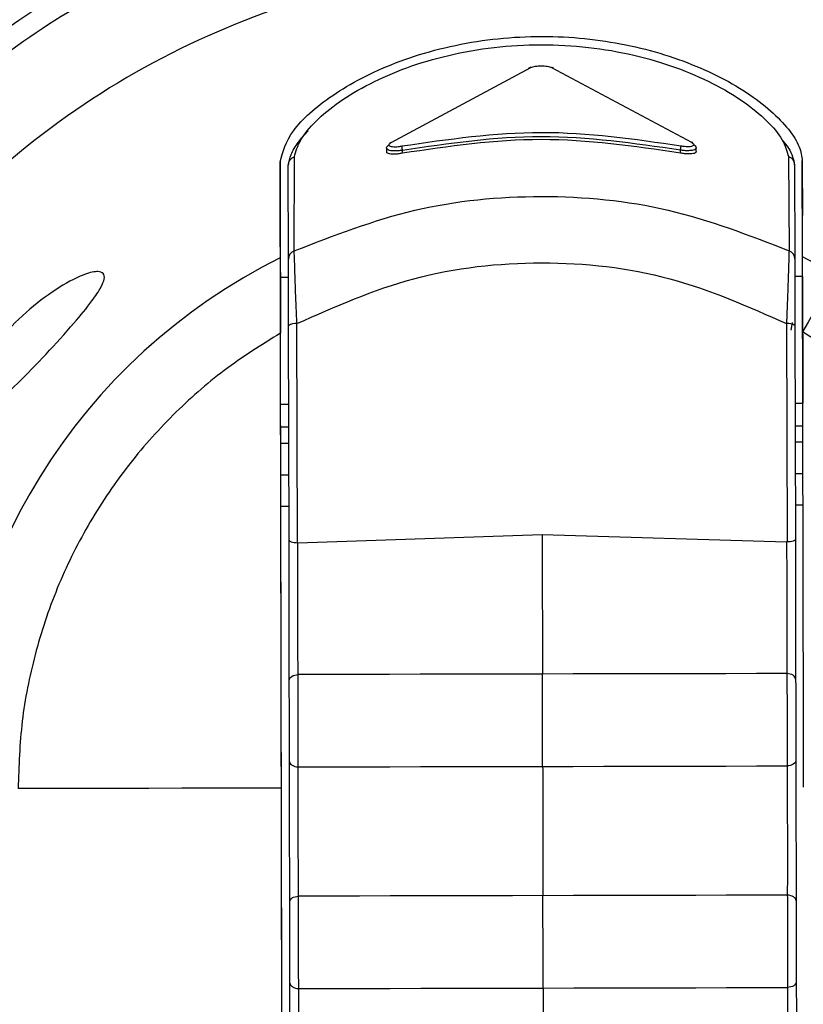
# Model space of a CAD drawing. Header units: inches. Extents: x 170 to 312, y 215 to 248.
# Tile 132 of 256: x 206.7657 to 206.8181, y 222.5271 to 222.5929. Entities that reach past the tile are written whole.
import ezdxf

# ---------------------------------------------------------------- set-up
doc = ezdxf.new("R2010")
doc.units = ezdxf.units.IN
doc.header["$LTSCALE"] = 0.25
doc.header["$MEASUREMENT"] = 0
doc.layers.add('STANDARD MOTOR LH', color=7, linetype='Continuous')

msp = doc.modelspace()

# ---------------------------------------------------------------- linework, layer by layer
at = {"layer": 'STANDARD MOTOR LH'}
for p, q in [((206.7905738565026, 222.5847038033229), (206.799892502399, 222.58970188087)), ((206.8012838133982, 222.5897032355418), (206.8106231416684, 222.5847209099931)), ((206.7840815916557, 222.5774529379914), (206.7841010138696, 222.5837340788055)), ((206.7902557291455, 222.5843282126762), (206.7902562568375, 222.5840784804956)), ((206.7913136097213, 222.5839737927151), (206.7913132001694, 222.5841689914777)), ((206.8098859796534, 222.5839893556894), (206.8098855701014, 222.584184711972)), ((206.8109428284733, 222.5840959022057), (206.8109422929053, 222.5843461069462)), ((206.8171011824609, 222.5837607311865), (206.8171473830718, 222.577465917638)), ((206.7831462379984, 222.5833950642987), (206.7831597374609, 222.5769891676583)), ((206.7831539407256, 222.5797405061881), (206.7831462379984, 222.5833950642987)), ((206.7837011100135, 222.5769019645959), (206.7836878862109, 222.583173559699)), ((206.8175150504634, 222.5832026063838), (206.8175282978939, 222.5769174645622)), ((206.8180439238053, 222.5770626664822), (206.8180304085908, 222.5834685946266)), ((206.8180304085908, 222.5834685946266), (206.8180381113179, 222.5798140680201)), ((206.7831625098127, 222.5756736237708), (206.7831539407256, 222.5797405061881)), ((206.7841197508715, 222.5763902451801), (206.7840815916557, 222.5774529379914)), ((206.8202551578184, 222.5758909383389), (206.8180439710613, 222.5770626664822)), ((206.7837036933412, 222.5756747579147), (206.7831625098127, 222.5756736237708)), ((206.818046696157, 222.5757471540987), (206.8175307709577, 222.5757460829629)), ((206.7843000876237, 222.5579629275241), (206.7842692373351, 222.5725981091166)), ((206.8169788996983, 222.5726028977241), (206.8170096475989, 222.5580153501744)), ((206.8173612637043, 222.5726724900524), (206.8172682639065, 222.5721533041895)), ((206.7837406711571, 222.5581344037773), (206.7837104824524, 222.5724537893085)), ((206.8175377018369, 222.5724611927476), (206.8175677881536, 222.5581882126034)), ((206.8175486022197, 222.5672893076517), (206.818064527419, 222.5672904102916)), ((206.818064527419, 222.5672904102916), (206.818064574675, 222.5672904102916)), ((206.7831803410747, 222.5672168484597), (206.7837215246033, 222.5672179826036)), ((206.7837247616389, 222.5656806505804), (206.7831835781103, 222.5656795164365)), ((206.7831858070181, 222.5646224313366), (206.7831835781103, 222.5656795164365)), ((206.8180677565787, 222.5657530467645), (206.8175518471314, 222.5657519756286)), ((206.8175540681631, 222.5646948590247), (206.8180699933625, 222.5646959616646)), ((206.7831858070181, 222.5646224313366), (206.7837269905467, 222.5646235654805)), ((206.7831902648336, 222.5625082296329), (206.7837314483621, 222.5625093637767)), ((206.8175585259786, 222.5625806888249), (206.8180744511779, 222.5625817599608)), ((206.7837359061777, 222.560395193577), (206.7831947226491, 222.5603940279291)), ((206.7833895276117, 222.467986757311), (206.7831947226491, 222.5603940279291)), ((206.8180789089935, 222.560467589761), (206.8175629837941, 222.5604664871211)), ((206.7843302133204, 222.5579629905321), (206.8006534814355, 222.5585117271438)), ((206.8006534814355, 222.5585117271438), (206.8169790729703, 222.5580153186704)), ((206.7843302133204, 222.5579629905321), (206.7843000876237, 222.5579629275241)), ((206.8170096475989, 222.5580153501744), (206.8169790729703, 222.5580153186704)), ((206.7833431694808, 222.4899762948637), (206.7832343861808, 222.5415793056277))]:
    msp.add_line(p, q, dxfattribs=at)
at = {"layer": 'STANDARD MOTOR LH', "flags": 128}
for points in [[(206.8202551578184, 222.5758909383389), (206.820113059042, 222.5756421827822), (206.8199254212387, 222.5753137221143), (206.8196952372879, 222.5749107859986), (206.8194261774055, 222.5744398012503), (206.8191225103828, 222.5739082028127), (206.8187890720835, 222.5733245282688), (206.8184311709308, 222.5726980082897), (206.8180545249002, 222.5720386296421)], [(206.7831803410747, 222.5672168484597), (206.7831801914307, 222.5672888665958), (206.7831790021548, 222.5678502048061), (206.7831767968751, 222.5688970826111), (206.7831738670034, 222.5702880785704), (206.7831706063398, 222.5718353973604), (206.7831674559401, 222.5733300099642), (206.7831648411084, 222.574570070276), (206.7831631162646, 222.5753881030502), (206.7831625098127, 222.5756736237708)], [(206.818046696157, 222.5757471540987), (206.818046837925, 222.5756751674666), (206.8180480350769, 222.5751138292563), (206.8180502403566, 222.5740669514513), (206.8180531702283, 222.5726759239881), (206.8180564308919, 222.571128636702), (206.8180595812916, 222.5696340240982), (206.8180621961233, 222.5683939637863), (206.8180639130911, 222.5675759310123), (206.818064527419, 222.5672904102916)], [(206.7831835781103, 222.5656795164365), (206.7831827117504, 222.5660919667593), (206.7831818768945, 222.5664885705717), (206.7831811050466, 222.5668541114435), (206.7831804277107, 222.5671744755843), (206.7831803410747, 222.5672168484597)], [(206.7831901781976, 222.5625488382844), (206.7831899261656, 222.5626691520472), (206.7831895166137, 222.5628645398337), (206.7831889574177, 222.5631274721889), (206.7831882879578, 222.5634478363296), (206.7831875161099, 222.5638133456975), (206.783186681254, 222.5642099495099), (206.7831858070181, 222.5646224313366)], [(206.7831947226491, 222.5603940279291), (206.7831938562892, 222.5608065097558), (206.7831930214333, 222.5612031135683), (206.7831922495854, 222.5615686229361), (206.7831915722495, 222.5618889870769), (206.7831910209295, 222.562151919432), (206.7831906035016, 222.5623473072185), (206.7831903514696, 222.5624676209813), (206.7831901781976, 222.5625488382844)], [(206.783760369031, 222.5487892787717), (206.7837713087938, 222.5488583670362), (206.7838040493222, 222.5489250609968), (206.7838574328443, 222.548987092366), (206.7839296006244, 222.54904222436), (206.7840180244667, 222.5490885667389), (206.7841196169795, 222.549124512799), (206.7842308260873, 222.5491487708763), (206.7843477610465, 222.549160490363)], [(206.8006731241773, 222.5491948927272), (206.7986309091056, 222.5491906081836), (206.796588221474, 222.5491862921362), (206.7945454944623, 222.5491819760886), (206.7925032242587, 222.5491776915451), (206.7904618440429, 222.5491733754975), (206.788421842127, 222.5491690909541), (206.7863836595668, 222.5491647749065), (206.7843477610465, 222.549160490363)], [(206.8169984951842, 222.5492293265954), (206.8149625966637, 222.5492250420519), (206.8129244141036, 222.5492207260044), (206.8108844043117, 222.5492164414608), (206.8088430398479, 222.5492121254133), (206.8068007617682, 222.5492078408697), (206.8047580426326, 222.5492035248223), (206.802715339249, 222.5491992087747), (206.8006731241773, 222.5491948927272)], [(206.8175874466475, 222.5488605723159), (206.8175762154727, 222.5489296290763), (206.8175431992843, 222.548996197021), (206.8174895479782, 222.5490579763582), (206.8174171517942, 222.5491128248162), (206.8173285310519, 222.5491587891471), (206.8172267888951, 222.5491942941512), (206.8171154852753, 222.5492180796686), (206.8169984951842, 222.5492293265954)], [(206.7837718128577, 222.5433628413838), (206.7837830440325, 222.5432938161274), (206.7838160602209, 222.5432272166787), (206.783869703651, 222.5431654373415), (206.783942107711, 222.5431105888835), (206.7840307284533, 222.5430646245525), (206.7841324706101, 222.5430291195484), (206.7842437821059, 222.5430053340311), (206.784360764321, 222.5429940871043)], [(206.784360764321, 222.5429940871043), (206.7863966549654, 222.5429984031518), (206.7884348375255, 222.5430026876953), (206.7904748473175, 222.5430069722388), (206.7925162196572, 222.5430112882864), (206.7945584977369, 222.5430156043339), (206.7966012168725, 222.5430198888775), (206.7986439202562, 222.543024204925), (206.8006861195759, 222.5430285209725)], [(206.8006861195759, 222.5430285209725), (206.8027283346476, 222.543032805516), (206.8047710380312, 222.5430371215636), (206.8068137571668, 222.5430414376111), (206.8088560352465, 222.5430457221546), (206.8108974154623, 222.5430500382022), (206.8129374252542, 222.5430543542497), (206.8149756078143, 222.5430586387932), (206.8170114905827, 222.5430629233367)], [(206.8175988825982, 222.5434341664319), (206.8175879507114, 222.5433650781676), (206.817555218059, 222.5432983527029), (206.8175018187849, 222.5432363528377), (206.8174296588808, 222.5431811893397), (206.8173412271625, 222.5431348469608), (206.8172396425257, 222.5430989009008), (206.8171284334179, 222.5430746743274), (206.8170114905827, 222.5430629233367)], [(206.7832343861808, 222.5415793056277), (206.7810127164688, 222.5415746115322), (206.7787962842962, 222.5415699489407), (206.776585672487, 222.5415652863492), (206.7743814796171, 222.5415606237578), (206.7721842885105, 222.5415559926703), (206.769994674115, 222.5415513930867), (206.7678132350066, 222.5415467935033), (206.7656405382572, 222.5415421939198)], [(206.8027465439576, 222.5343998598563), (206.7986621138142, 222.5343912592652), (206.7966194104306, 222.5343869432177), (206.7945766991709, 222.5343826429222), (206.7925344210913, 222.5343783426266), (206.7904930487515, 222.5343740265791), (206.7884530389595, 222.5343697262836), (206.7864148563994, 222.5343654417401), (206.784378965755, 222.5343611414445)], [(206.8170296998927, 222.534429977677), (206.8149938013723, 222.5344256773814), (206.8129556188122, 222.5344213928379), (206.8109156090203, 222.5344170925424), (206.8088742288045, 222.5344127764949), (206.8068319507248, 222.5344084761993), (206.8047892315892, 222.5344041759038), (206.8027465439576, 222.5343998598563)], [(206.817618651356, 222.5340612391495), (206.8176074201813, 222.5341302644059), (206.8175744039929, 222.5341968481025), (206.8175207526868, 222.5342586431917), (206.8174483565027, 222.5343134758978), (206.8173597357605, 222.5343594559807), (206.8172579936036, 222.5343949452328), (206.8171466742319, 222.5344187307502), (206.8170296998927, 222.534429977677)], [(206.7837915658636, 222.5339899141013), (206.7838025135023, 222.5340590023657), (206.7838352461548, 222.5341257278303), (206.7838886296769, 222.5341877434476), (206.783960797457, 222.5342428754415), (206.7840492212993, 222.5342892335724), (206.7841508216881, 222.5343251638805), (206.7842620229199, 222.5343494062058), (206.784378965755, 222.5343611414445)], [(206.7838030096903, 222.5285634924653), (206.7838142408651, 222.5284944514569), (206.7838472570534, 222.5284278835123), (206.7839009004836, 222.528366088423), (206.7839733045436, 222.528311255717), (206.7840619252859, 222.5282652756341), (206.7841636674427, 222.52822977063), (206.7842749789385, 222.5282059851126), (206.7843919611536, 222.5281947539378)], [(206.8176300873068, 222.5286348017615), (206.817619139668, 222.5285657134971), (206.8175864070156, 222.5284990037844), (206.8175330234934, 222.5284369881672), (206.8174608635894, 222.5283818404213), (206.8173724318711, 222.5283354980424), (206.8172708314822, 222.5282995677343), (206.8171596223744, 222.5282753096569), (206.8170426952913, 222.5282635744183)], [(206.7843919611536, 222.5281947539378), (206.786427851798, 222.5281990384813), (206.7884660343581, 222.5282033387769), (206.79050604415, 222.5282076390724), (206.7925474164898, 222.5282119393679), (206.7945896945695, 222.5282162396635), (206.7966324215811, 222.528220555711), (206.7986751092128, 222.5282248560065), (206.8007173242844, 222.528229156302)], [(206.8007173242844, 222.528229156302), (206.8027595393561, 222.5282334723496), (206.8048022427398, 222.5282377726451), (206.8068449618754, 222.5282420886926), (206.8088872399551, 222.5282463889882), (206.8109286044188, 222.5282506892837), (206.8129686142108, 222.5282549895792), (206.8150067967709, 222.5282592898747), (206.8170426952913, 222.5282635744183)]]:
    msp.add_lwpolyline(points, dxfattribs=at)
at = {"layer": 'STANDARD MOTOR LH'}
for centre, radius, start, end in [((206.8006891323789, 222.5416162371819), 0.07336265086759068, 304.5814029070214, 235.6238336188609), ((206.8006764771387, 222.5416160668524), 0.06647414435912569, 309.7737854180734, 230.6860251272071), ((206.8006764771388, 222.5416160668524), 0.06644525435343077, 309.7944362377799, 230.6467784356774), ((206.8006764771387, 222.5416160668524), 0.0652415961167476, 310.6768779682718, 229.5646903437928), ((206.8006764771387, 222.5416160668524), 0.06392017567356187, 311.698368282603, 228.5431638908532), ((206.8006764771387, 222.5416160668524), 0.06203211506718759, 313.264643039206, 226.9769264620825), ((206.7998652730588, 222.5895683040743), 0.0001363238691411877, 78.4782400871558, 155.8409415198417), ((206.8013111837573, 222.5895694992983), 0.000136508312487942, 22.92819328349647, 101.5663887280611), ((206.7905719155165, 222.5845798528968), 0.0001239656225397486, 89.10285729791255, 173.6320293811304), ((206.7930023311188, 222.5845782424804), 0.001738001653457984, 184.613608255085, 193.6194565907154), ((206.8082199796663, 222.5845863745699), 0.001713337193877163, 346.4418037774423, 355.575453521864), ((206.8106253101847, 222.5845971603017), 0.0001237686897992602, 6.402040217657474, 91.00391454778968), ((206.7843011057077, 222.5768944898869), 0.0006000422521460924, 111.4587322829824, 179.2862496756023), ((206.8169286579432, 222.5769075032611), 0.0005997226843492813, 0.9517178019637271, 68.61023575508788), ((206.8006764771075, 222.5416160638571), 0.03947267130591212, 116.3445910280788, 180.1207844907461), ((206.7841521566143, 222.5718975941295), 0.0007102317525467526, 80.51155967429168, 128.4530619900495), ((206.8170986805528, 222.5719025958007), 0.000710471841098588, 51.8349303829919, 99.7060457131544)]:
    msp.add_arc(centre, radius, start, end, dxfattribs=at)
for points, knots in [([(206.9835456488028, 222.9023824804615), (206.9831335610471, 222.9024167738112), (206.9823091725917, 222.9024853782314), (206.9813415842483, 222.9029609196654), (206.9806516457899, 222.9035019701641), (206.9801806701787, 222.9040201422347), (206.9798015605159, 222.9046044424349), (206.9795234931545, 222.9052402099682), (206.979194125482, 222.9065900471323), (206.9793661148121, 222.9086807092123), (206.9793117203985, 222.9109674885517), (206.9793190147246, 222.9132537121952), (206.9793258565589, 222.9182783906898), (206.979164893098, 222.9246958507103), (206.9794745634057, 222.9301673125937), (206.9793122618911, 222.932048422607), (206.9792912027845, 222.9320898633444), (206.9792661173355, 222.9321273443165), (206.9792243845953, 222.9321651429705), (206.9790904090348, 222.9322159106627), (206.9785789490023, 222.9321540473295), (206.9765903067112, 222.9322568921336), (206.968542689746, 222.9320845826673), (206.9487239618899, 222.9322811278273), (206.9181602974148, 222.9321632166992), (206.8692994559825, 222.9322098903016), (206.820427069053, 222.9321894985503), (206.7715585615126, 222.9321938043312), (206.7410156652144, 222.9321906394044), (206.7165805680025, 222.9321959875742), (206.7013106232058, 222.9321825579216), (206.6906176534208, 222.9322066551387), (206.6852766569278, 222.9321728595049), (206.6825984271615, 222.9322205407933), (206.6813650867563, 222.932158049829), (206.6808592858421, 222.9322130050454), (206.6807349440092, 222.932173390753), (206.6806988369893, 222.9321481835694), (206.6806754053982, 222.9321256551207), (206.680655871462, 222.932099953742), (206.6806411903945, 222.9320721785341), (206.6806306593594, 222.9320431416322), (206.6806264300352, 222.9320182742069), (206.6806246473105, 222.9320007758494), (206.6806239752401, 222.931983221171), (206.6806247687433, 222.9319305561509), (206.6806234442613, 222.9317199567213), (206.6806256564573, 222.9308774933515), (206.6806219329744, 222.9275077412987), (206.6806243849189, 222.9230146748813), (206.6806247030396, 222.9185215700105), (206.6806231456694, 222.9153123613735), (206.6806349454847, 222.9117639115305), (206.6805914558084, 222.9085473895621), (206.6806427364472, 222.9063745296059), (206.6805405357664, 222.9057145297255), (206.6803789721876, 222.9051543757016), (206.6801474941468, 222.904618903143), (206.6797695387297, 222.9040308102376), (206.679141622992, 222.9033380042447), (206.6781442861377, 222.9026607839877), (206.6762884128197, 222.9022484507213), (206.6739574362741, 222.90242654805), (206.6702678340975, 222.9023566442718), (206.6638042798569, 222.9024102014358), (206.6573703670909, 222.9023333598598), (206.6524962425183, 222.9024103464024), (206.6513033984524, 222.9023658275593), (206.6509812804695, 222.902393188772), (206.6508996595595, 222.9023468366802), (206.6508592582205, 222.9023108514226), (206.6508359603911, 222.9022746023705), (206.6508230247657, 222.9022404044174), (206.6508168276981, 222.9022140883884), (206.6508106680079, 222.9021549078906), (206.6508197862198, 222.9019283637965), (206.6508045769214, 222.9010241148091), (206.65082998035, 222.8974049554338), (206.6507871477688, 222.8829324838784), (206.6508246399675, 222.8581193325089), (206.6508113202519, 222.8250369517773), (206.6508157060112, 222.7809264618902), (206.6508138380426, 222.7368161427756), (206.6508141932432, 222.6816781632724), (206.6508140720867, 222.6375678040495), (206.6508140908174, 222.593457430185), (206.6508140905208, 222.5603746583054), (206.6508140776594, 222.5272918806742), (206.6508141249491, 222.4970559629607), (206.6508140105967, 222.4737572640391), (206.6508141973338, 222.4594409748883), (206.6508139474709, 222.4526284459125), (206.6508142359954, 222.4493391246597), (206.6508136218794, 222.4475278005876), (206.6508152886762, 222.4462516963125), (206.6508134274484, 222.4455256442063), (206.6508142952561, 222.4453582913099), (206.6508137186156, 222.4453241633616), (206.650816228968, 222.4452953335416), (206.6508235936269, 222.4452639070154), (206.6508366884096, 222.4452322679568), (206.6508544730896, 222.4452046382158), (206.6508754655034, 222.4451811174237), (206.6509079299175, 222.4451543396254), (206.6509574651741, 222.4451291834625), (206.6511045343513, 222.4451183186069), (206.6516368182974, 222.4451354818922), (206.6537876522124, 222.4451063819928), (206.6574672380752, 222.4451318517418), (206.6623776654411, 222.4451228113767), (206.6686866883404, 222.445125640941), (206.6733595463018, 222.4451250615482), (206.6763958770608, 222.4451246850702)], [0, 0, 0, 0, 0.001413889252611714, 0.00282850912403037, 0.003628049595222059, 0.004427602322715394, 0.005227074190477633, 0.006016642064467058, 0.006806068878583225, 0.00998608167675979, 0.01313352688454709, 0.01470724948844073, 0.01785469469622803, 0.03044447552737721, 0.03673936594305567, 0.03681891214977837, 0.03685839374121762, 0.03689777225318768, 0.03697423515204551, 0.03704737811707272, 0.03738361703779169, 0.03869834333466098, 0.04395728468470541, 0.06499301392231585, 0.1070645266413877, 0.1491360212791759, 0.2332790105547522, 0.2753505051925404, 0.3174220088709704, 0.3384577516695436, 0.3594934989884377, 0.3700113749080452, 0.3752703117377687, 0.3778997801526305, 0.3792145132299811, 0.3795432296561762, 0.379618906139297, 0.3796564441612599, 0.379693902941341, 0.3797304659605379, 0.3797671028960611, 0.379801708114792, 0.3798363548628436, 0.3798536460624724, 0.3798622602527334, 0.3798968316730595, 0.3800349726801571, 0.3805875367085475, 0.3827978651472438, 0.3916392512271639, 0.3960599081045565, 0.3982702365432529, 0.4026908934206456, 0.4082767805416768, 0.4093563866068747, 0.4101619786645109, 0.4105637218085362, 0.4113623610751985, 0.4121609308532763, 0.4129595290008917, 0.4145733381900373, 0.4162144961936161, 0.4193997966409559, 0.4225766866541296, 0.428930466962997, 0.4416380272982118, 0.4448149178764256, 0.4456091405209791, 0.4458080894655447, 0.4458858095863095, 0.4459241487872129, 0.4459940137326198, 0.4460312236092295, 0.4460497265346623, 0.4460869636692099, 0.4462355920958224, 0.4468289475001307, 0.4492023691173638, 0.4586960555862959, 0.4966708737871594, 0.5346456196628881, 0.5726204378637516, 0.6485700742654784, 0.6865448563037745, 0.7624944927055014, 0.8004692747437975, 0.8384440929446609, 0.8764188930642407, 0.9143936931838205, 0.9425650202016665, 0.9566506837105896, 0.9636935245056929, 0.9660247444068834, 0.9679778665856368, 0.9699309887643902, 0.9704192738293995, 0.970477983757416, 0.9705073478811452, 0.9705367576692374, 0.9705774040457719, 0.9706180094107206, 0.9706540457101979, 0.9706900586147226, 0.9707260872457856, 0.9707987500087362, 0.9708765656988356, 0.9712287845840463, 0.9726376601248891, 0.9782731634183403, 0.9839086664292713, 0.9895441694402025, 0.9999999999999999, 0.9999999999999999, 0.9999999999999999, 0.9999999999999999]), ([(206.6763958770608, 222.4451246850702), (206.6765828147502, 222.4451173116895), (206.677238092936, 222.4450914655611), (206.6779929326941, 222.4448485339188), (206.678604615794, 222.4445074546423), (206.6788941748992, 222.4443128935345), (206.6794440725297, 222.4438752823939), (206.679902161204, 222.4433196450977), (206.6802279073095, 222.4426970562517), (206.6805037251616, 222.4420489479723), (206.6807198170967, 222.4405261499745), (206.6805927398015, 222.4382044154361), (206.6806422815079, 222.4344907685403), (206.6806108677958, 222.4279966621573), (206.6806259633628, 222.421501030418), (206.6806239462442, 222.4167453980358), (206.680624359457, 222.4156833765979), (206.6806242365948, 222.4155399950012), (206.6806243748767, 222.4154896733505), (206.6806340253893, 222.4154469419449), (206.6806557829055, 222.415408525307), (206.6806806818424, 222.4153742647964), (206.6807220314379, 222.4153394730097), (206.6808443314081, 222.4152956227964), (206.6812955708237, 222.4153454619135), (206.6830493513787, 222.4152629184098), (206.690134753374, 222.4154011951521), (206.7075976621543, 222.4152444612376), (206.7452855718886, 222.4153649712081), (206.7883236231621, 222.4153102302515), (206.8313769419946, 222.4153093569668), (206.8744143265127, 222.4153496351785), (206.9175320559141, 222.4150891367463), (206.9550596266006, 222.4156237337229), (206.9720500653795, 222.4149586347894), (206.9781516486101, 222.4154176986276), (206.9790573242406, 222.4152561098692), (206.9792381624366, 222.4153537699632), (206.9792695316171, 222.4153852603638), (206.9792946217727, 222.4154205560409), (206.9793115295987, 222.4154614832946), (206.9793160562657, 222.4154967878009), (206.9793178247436, 222.4155219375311), (206.9793163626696, 222.4155807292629), (206.9793188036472, 222.4158155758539), (206.979314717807, 222.4167554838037), (206.979321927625, 222.42051416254), (206.9793129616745, 222.4255271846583), (206.9793233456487, 222.4312531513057), (206.9792960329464, 222.4353580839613), (206.9793754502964, 222.4388437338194), (206.9792174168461, 222.4411817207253), (206.9795864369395, 222.4424402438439), (206.9798974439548, 222.4430714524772), (206.980238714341, 222.4435488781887), (206.9807967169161, 222.4441529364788), (206.9816781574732, 222.4447893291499), (206.9835259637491, 222.4452713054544), (206.9858721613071, 222.4450763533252), (206.9895815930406, 222.4451531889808), (206.9928301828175, 222.4451224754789), (206.9970037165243, 222.4451262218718), (207.0011793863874, 222.4451170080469), (207.0053478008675, 222.44514234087), (207.0079049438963, 222.4451129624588), (207.0086413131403, 222.4451389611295), (207.0089464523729, 222.4451171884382), (207.0090217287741, 222.4451476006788), (207.0090569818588, 222.4451732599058), (207.009079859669, 222.4451953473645), (207.0091038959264, 222.4452291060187), (207.0091182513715, 222.4452632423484), (207.0091258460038, 222.4452999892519), (207.0091297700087, 222.4453620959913), (207.0091235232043, 222.4455988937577), (207.0091339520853, 222.4465463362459), (207.0091165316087, 222.4503354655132), (207.009145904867, 222.4654930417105), (207.0091201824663, 222.4914766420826), (207.009129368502, 222.5261219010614), (207.0091269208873, 222.5607670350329), (207.0091277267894, 222.6069605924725), (207.0091273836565, 222.6531541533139), (207.0091274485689, 222.7108961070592), (207.0091274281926, 222.7570896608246), (207.0091274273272, 222.7975090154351), (207.0091274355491, 222.8263799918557), (207.0091273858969, 222.8515578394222), (207.0091275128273, 222.8748891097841), (207.0091273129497, 222.8886357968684), (207.0091275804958, 222.895177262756), (207.0091272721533, 222.898329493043), (207.0091279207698, 222.9000563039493), (207.0091261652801, 222.9012677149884), (207.0091281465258, 222.9019641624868), (207.0091270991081, 222.9021339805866), (207.0091280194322, 222.9021809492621), (207.009125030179, 222.9022156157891), (207.0091159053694, 222.9022485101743), (207.009102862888, 222.9022786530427), (207.0090847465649, 222.9023052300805), (207.0090635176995, 222.9023284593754), (207.0090305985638, 222.9023547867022), (207.0089294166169, 222.9024000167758), (207.0085205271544, 222.9023543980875), (207.0069620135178, 222.902429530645), (207.0030437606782, 222.9023438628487), (206.9972059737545, 222.9023946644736), (206.9903001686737, 222.9023795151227), (206.9857971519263, 222.9023814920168), (206.9835456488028, 222.9023824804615)], [0, 0, 0, 0, 0.0006438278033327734, 0.002256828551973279, 0.002656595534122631, 0.00305635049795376, 0.003456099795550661, 0.005076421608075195, 0.005476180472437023, 0.005875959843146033, 0.007496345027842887, 0.01069239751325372, 0.01388774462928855, 0.02027845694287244, 0.03305986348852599, 0.03625521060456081, 0.03665463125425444, 0.03671744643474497, 0.0367488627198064, 0.03682804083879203, 0.03686422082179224, 0.03690040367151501, 0.03697364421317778, 0.03704605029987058, 0.03734123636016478, 0.03849940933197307, 0.04313209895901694, 0.06166285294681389, 0.09872436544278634, 0.1728473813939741, 0.2099088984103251, 0.2469704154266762, 0.3210934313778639, 0.3581549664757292, 0.3766856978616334, 0.3790020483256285, 0.379581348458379, 0.3796586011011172, 0.3796967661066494, 0.379733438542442, 0.3798073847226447, 0.3798460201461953, 0.3798556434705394, 0.3798941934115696, 0.3800482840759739, 0.3806647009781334, 0.3831303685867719, 0.3929930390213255, 0.3979243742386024, 0.4028557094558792, 0.4071090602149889, 0.4099861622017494, 0.4107907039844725, 0.4115951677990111, 0.4123996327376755, 0.4128008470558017, 0.414427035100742, 0.4160539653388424, 0.4192645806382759, 0.4224586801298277, 0.4288468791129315, 0.4304439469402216, 0.4368321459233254, 0.443220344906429, 0.4448174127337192, 0.44561592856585, 0.4457757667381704, 0.4458517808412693, 0.4458892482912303, 0.4459255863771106, 0.4459607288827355, 0.4460314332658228, 0.4460508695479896, 0.4460898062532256, 0.4462451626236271, 0.4468665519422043, 0.4493520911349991, 0.4592942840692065, 0.499063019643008, 0.5388317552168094, 0.5786004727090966, 0.6183692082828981, 0.697906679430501, 0.7376754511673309, 0.8172129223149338, 0.8569816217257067, 0.8768660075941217, 0.9166347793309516, 0.9436855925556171, 0.9572109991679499, 0.9639737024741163, 0.9662121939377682, 0.9680662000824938, 0.9699202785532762, 0.9703838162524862, 0.9704646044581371, 0.9705050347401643, 0.9705455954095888, 0.9705838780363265, 0.970622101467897, 0.9706581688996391, 0.9706941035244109, 0.9707301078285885, 0.9708027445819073, 0.9710683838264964, 0.9721009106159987, 0.9762311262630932, 0.9844915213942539, 0.9922457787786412, 0.9999999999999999, 0.9999999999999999, 0.9999999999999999, 0.9999999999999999]), ([(206.800548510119, 222.6023182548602), (206.7979000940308, 222.6022124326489), (206.7926032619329, 222.6020007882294), (206.7847967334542, 222.6003718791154), (206.7772617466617, 222.5978121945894), (206.7701274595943, 222.5942709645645), (206.7635158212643, 222.5898341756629), (206.7575401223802, 222.5845709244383), (206.7523021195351, 222.5785730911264), (206.7478932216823, 222.5719428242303), (206.7443821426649, 222.5647936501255), (206.7418542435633, 222.557247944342), (206.7402582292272, 222.549434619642), (206.740068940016, 222.5441369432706), (206.7399742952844, 222.5414881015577)], [0, 0, 0, 0, 0.08333334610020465, 0.166666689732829, 0.2499999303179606, 0.3333334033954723, 0.4166667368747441, 0.5000000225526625, 0.5833333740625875, 0.6666665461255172, 0.7499999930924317, 0.8333333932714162, 0.9166665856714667, 1, 1, 1, 1]), ([(206.8431873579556, 222.4983482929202), (206.8433555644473, 222.4984926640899), (206.8457832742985, 222.5005763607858), (206.8496262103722, 222.5054940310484), (206.8544814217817, 222.5129932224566), (206.8580761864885, 222.521217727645), (206.8604540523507, 222.529855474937), (206.8615310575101, 222.5387553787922), (206.8612925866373, 222.5477151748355), (206.8597414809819, 222.5565434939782), (206.8569118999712, 222.5650485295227), (206.8528649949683, 222.5730464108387), (206.8476883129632, 222.5803637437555), (206.8414940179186, 222.5868428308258), (206.8344161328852, 222.5923410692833), (206.8266078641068, 222.5967480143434), (206.8182383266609, 222.5999362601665), (206.8094884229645, 222.6019563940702), (206.803528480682, 222.6021976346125), (206.800548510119, 222.6023182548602)], [0, 0, 0, 0, 0.00463120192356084, 0.06684173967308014, 0.129052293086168, 0.1912629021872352, 0.2534734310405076, 0.3156840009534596, 0.3778944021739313, 0.4401049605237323, 0.5023155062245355, 0.5645262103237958, 0.6267366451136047, 0.6889472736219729, 0.7511579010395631, 0.8133683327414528, 0.8755788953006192, 0.9377894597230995, 0.9999999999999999, 0.9999999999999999, 0.9999999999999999, 0.9999999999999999]), ([(206.8005606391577, 222.5965641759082), (206.7969647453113, 222.5963520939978), (206.7897729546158, 222.5959279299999), (206.7794056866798, 222.5926386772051), (206.7698547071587, 222.587540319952), (206.7614912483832, 222.5806364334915), (206.7546226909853, 222.572243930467), (206.7495646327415, 222.5626715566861), (206.7463191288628, 222.5522905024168), (206.7459252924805, 222.5450969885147), (206.7457283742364, 222.5415002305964)], [0, 0, 0, 0, 0.1249999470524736, 0.2499999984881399, 0.374999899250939, 0.5000001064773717, 0.6249998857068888, 0.7500000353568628, 0.8749999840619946, 1, 1, 1, 1]), ([(206.8431691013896, 222.5070094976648), (206.8449288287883, 222.5092838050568), (206.8488303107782, 222.5143261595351), (206.852845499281, 222.5234272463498), (206.8553881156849, 222.5336316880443), (206.8558987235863, 222.5441615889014), (206.8544159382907, 222.5545895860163), (206.8509782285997, 222.5645487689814), (206.8457146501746, 222.5736751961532), (206.8388151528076, 222.5816347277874), (206.8305306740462, 222.5881511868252), (206.821162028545, 222.5929392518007), (206.8110491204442, 222.5960066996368), (206.8040567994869, 222.5963783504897), (206.8005606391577, 222.5965641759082)], [0, 0, 0, 0, 0.06950211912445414, 0.1540927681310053, 0.2386835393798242, 0.3232743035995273, 0.4078648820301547, 0.4924555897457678, 0.5770465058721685, 0.6616370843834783, 0.746227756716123, 0.8308185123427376, 0.9154092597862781, 1, 1, 1, 1]), ([(206.7831462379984, 222.5833950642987), (206.7833250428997, 222.5840700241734), (206.7836823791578, 222.5854189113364), (206.786479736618, 222.5879204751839), (206.7899844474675, 222.5897733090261), (206.793432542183, 222.5908921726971), (206.7971495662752, 222.591681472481), (206.8020609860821, 222.5919390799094), (206.8076952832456, 222.5910676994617), (206.8125611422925, 222.5892422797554), (206.815602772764, 222.5872154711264), (206.8171762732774, 222.5855662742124), (206.8179028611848, 222.5844129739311), (206.8179893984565, 222.5837722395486), (206.8180304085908, 222.5834685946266)], [0, 0, 0, 0, 0.1028714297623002, 0.205585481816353, 0.3120897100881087, 0.366756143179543, 0.4214120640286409, 0.5273750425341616, 0.6302824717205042, 0.7341758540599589, 0.8417360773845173, 0.8963062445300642, 0.950859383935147, 0.9999999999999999, 0.9999999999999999, 0.9999999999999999, 0.9999999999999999]), ([(206.7841010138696, 222.5837340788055), (206.7842033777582, 222.5841013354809), (206.7844083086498, 222.584836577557), (206.7854660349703, 222.586117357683), (206.7870302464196, 222.5874145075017), (206.7890881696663, 222.5886491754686), (206.7915617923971, 222.5897253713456), (206.7943690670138, 222.5905645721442), (206.7974156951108, 222.5910982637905), (206.8005865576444, 222.591284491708), (206.8037576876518, 222.5911040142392), (206.8068062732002, 222.5905764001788), (206.8096162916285, 222.5897424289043), (206.8120935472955, 222.5886705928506), (206.8141563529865, 222.5874392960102), (206.8157257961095, 222.5861441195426), (206.8167893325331, 222.5848639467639), (206.8169973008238, 222.5841282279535), (206.8171011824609, 222.5837607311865)], [0, 0, 0, 0, 0.06208697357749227, 0.1242971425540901, 0.1866324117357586, 0.2491098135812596, 0.3117149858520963, 0.3744042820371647, 0.4371824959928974, 0.4999810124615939, 0.5627839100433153, 0.6255596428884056, 0.6882553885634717, 0.7508597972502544, 0.8133429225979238, 0.87568447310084, 0.9379035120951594, 1, 1, 1, 1]), ([(206.799892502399, 222.58970188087), (206.7999351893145, 222.5897182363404), (206.8000206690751, 222.589750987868), (206.8001923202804, 222.5897865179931), (206.8003836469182, 222.5898095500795), (206.8005874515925, 222.5898172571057), (206.8007918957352, 222.5898101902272), (206.8009832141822, 222.5897872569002), (206.8011555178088, 222.5897520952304), (206.8012410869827, 222.5897195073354), (206.8012838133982, 222.5897032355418)], [0, 0, 0, 0, 0.1247993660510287, 0.2499084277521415, 0.3742854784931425, 0.4998815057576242, 0.6249990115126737, 0.7501489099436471, 0.8752443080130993, 1, 1, 1, 1]), ([(206.7836878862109, 222.583173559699), (206.7837388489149, 222.5834076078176), (206.783843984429, 222.5838904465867), (206.7842894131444, 222.584672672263), (206.7847916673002, 222.5852189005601), (206.7850269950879, 222.5854748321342)], [0, 0, 0, 0, 0.3333174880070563, 0.6876304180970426, 0.9999999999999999, 0.9999999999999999, 0.9999999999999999, 0.9999999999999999]), ([(206.8099282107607, 222.5844541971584), (206.8068181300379, 222.5849026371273), (206.8005981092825, 222.5857994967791), (206.7943792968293, 222.5848921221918), (206.7912699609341, 222.5844384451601)], [0, 0, 0, 0, 0.5000113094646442, 1, 1, 1, 1]), ([(206.8098855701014, 222.584184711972), (206.8067898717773, 222.5846309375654), (206.8005984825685, 222.58552338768), (206.7944082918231, 222.5846204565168), (206.7913132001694, 222.5841689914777)], [0, 0, 0, 0, 0.500000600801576, 1, 1, 1, 1]), ([(206.7902791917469, 222.5842615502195), (206.7902666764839, 222.5842898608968), (206.7902417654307, 222.5843462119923), (206.7903011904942, 222.5844466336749), (206.7903981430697, 222.5845145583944), (206.7904464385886, 222.584548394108)], [0, 0, 0, 0, 0.3362985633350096, 0.6693867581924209, 1, 1, 1, 1]), ([(206.7904395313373, 222.5844719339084), (206.7904294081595, 222.5844932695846), (206.7904091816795, 222.5845358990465), (206.7904546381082, 222.5846173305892), (206.7905339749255, 222.5846748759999), (206.7905738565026, 222.5847038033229)], [0, 0, 0, 0, 0.3325731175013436, 0.6644932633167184, 1, 1, 1, 1]), ([(206.7912699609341, 222.5844384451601), (206.791193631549, 222.5844250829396), (206.7910409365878, 222.584398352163), (206.7908286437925, 222.5843842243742), (206.7906470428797, 222.5843898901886), (206.7905080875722, 222.5844184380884), (206.7904624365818, 222.5844540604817), (206.7904395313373, 222.5844719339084)], [0, 0, 0, 0, 0.2000925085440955, 0.4002798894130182, 0.601343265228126, 0.7999752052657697, 1, 1, 1, 1]), ([(206.8098859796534, 222.5839893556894), (206.8067901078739, 222.5844383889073), (206.8005987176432, 222.5853364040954), (206.794408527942, 222.584427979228), (206.7913136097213, 222.5839737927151)], [0, 0, 0, 0, 0.5000285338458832, 1, 1, 1, 1]), ([(206.8107587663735, 222.5844889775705), (206.8107357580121, 222.5844710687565), (206.8106899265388, 222.5844353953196), (206.8105506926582, 222.5844068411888), (206.810369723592, 222.584400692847), (206.8101575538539, 222.5844144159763), (206.810004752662, 222.5844409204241), (206.8099282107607, 222.5844541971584)], [0, 0, 0, 0, 0.2003011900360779, 0.3989896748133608, 0.5996256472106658, 0.7994425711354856, 1, 1, 1, 1]), ([(206.8106231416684, 222.5847209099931), (206.8106628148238, 222.5846921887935), (206.8107421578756, 222.5846347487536), (206.8107883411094, 222.5845532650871), (206.8107686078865, 222.5845103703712), (206.8107587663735, 222.5844889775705)], [0, 0, 0, 0, 0.3339164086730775, 0.6678053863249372, 0.9999999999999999, 0.9999999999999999, 0.9999999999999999, 0.9999999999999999]), ([(206.8107506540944, 222.584566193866), (206.8107993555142, 222.5845322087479), (206.8108969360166, 222.5844641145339), (206.8109563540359, 222.5843634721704), (206.8109312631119, 222.5843070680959), (206.8109186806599, 222.5842787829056)], [0, 0, 0, 0, 0.3318695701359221, 0.6649498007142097, 0.9999999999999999, 0.9999999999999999, 0.9999999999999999, 0.9999999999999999]), ([(206.816681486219, 222.584848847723), (206.8168362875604, 222.5846694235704), (206.8173486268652, 222.5840755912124), (206.8174466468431, 222.5835614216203), (206.8175150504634, 222.5832026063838)], [0, 0, 0, 0, 0.3021461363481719, 1, 1, 1, 1]), ([(206.7841010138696, 222.5837340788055), (206.7840440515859, 222.5837088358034), (206.7839273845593, 222.5836571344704), (206.7837935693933, 222.5835201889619), (206.7837041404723, 222.5833540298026), (206.7836932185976, 222.5832327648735), (206.7836878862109, 222.583173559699)], [0, 0, 0, 0, 0.2441102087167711, 0.4999731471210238, 0.755871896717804, 1, 1, 1, 1]), ([(206.7913136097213, 222.5839737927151), (206.7912178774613, 222.583956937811), (206.7910261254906, 222.5839231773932), (206.790762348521, 222.5839054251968), (206.7905362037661, 222.5839118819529), (206.790370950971, 222.5839482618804), (206.7902687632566, 222.5840033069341), (206.7902645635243, 222.584055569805), (206.7902627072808, 222.5840786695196)], [0, 0, 0, 0, 0.1740921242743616, 0.3487069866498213, 0.5205908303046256, 0.6918660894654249, 0.8638076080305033, 1, 1, 1, 1]), ([(206.7913132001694, 222.5841689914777), (206.7912182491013, 222.5841565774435), (206.7910282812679, 222.5841317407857), (206.7907635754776, 222.5841243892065), (206.7905392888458, 222.5841421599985), (206.7903636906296, 222.5841874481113), (206.7903075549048, 222.5842366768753), (206.7902791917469, 222.5842615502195)], [0, 0, 0, 0, 0.1988145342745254, 0.3977666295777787, 0.5974089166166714, 0.7965866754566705, 1, 1, 1, 1]), ([(206.8109186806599, 222.5842787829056), (206.8108904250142, 222.5842539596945), (206.8108363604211, 222.5842064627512), (206.8106642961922, 222.5841615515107), (206.8104414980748, 222.5841412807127), (206.8101703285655, 222.5841462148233), (206.8099805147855, 222.5841718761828), (206.8098855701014, 222.584184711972)], [0, 0, 0, 0, 0.2026867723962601, 0.3878225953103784, 0.6016763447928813, 0.8007588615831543, 1, 1, 1, 1]), ([(206.810936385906, 222.5840960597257), (206.8109346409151, 222.5840729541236), (206.8109306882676, 222.5840206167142), (206.8108286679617, 222.5839654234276), (206.8106635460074, 222.5839286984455), (206.8104374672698, 222.5839218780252), (206.81017363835, 222.5839391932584), (206.8099817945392, 222.5839726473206), (206.8098859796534, 222.5839893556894)], [0, 0, 0, 0, 0.1360369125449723, 0.3081425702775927, 0.4792778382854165, 0.651286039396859, 0.8258375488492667, 1, 1, 1, 1]), ([(206.8175150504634, 222.5832026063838), (206.8175094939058, 222.583261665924), (206.8174981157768, 222.5833826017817), (206.8174083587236, 222.5835480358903), (206.8172745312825, 222.5836842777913), (206.8171580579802, 222.5837356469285), (206.8171011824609, 222.5837607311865)], [0, 0, 0, 0, 0.2441966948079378, 0.5000400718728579, 0.7558626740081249, 0.9999999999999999, 0.9999999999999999, 0.9999999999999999, 0.9999999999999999]), ([(206.7840815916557, 222.5774529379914), (206.7867382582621, 222.5784847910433), (206.7920515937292, 222.5805484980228), (206.8006129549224, 222.5813570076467), (206.8091749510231, 222.5805552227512), (206.8144899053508, 222.5784956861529), (206.8171473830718, 222.577465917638)], [0, 0, 0, 0, 0.2499998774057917, 0.4999999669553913, 0.7499999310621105, 1, 1, 1, 1]), ([(206.8171473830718, 222.577465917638), (206.817140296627, 222.577239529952), (206.817126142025, 222.5767873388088), (206.8170877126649, 222.5756151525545), (206.8170391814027, 222.5742077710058), (206.8169989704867, 222.573137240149), (206.8169788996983, 222.5726028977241)], [0, 0, 0, 0, 0.2514064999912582, 0.502164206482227, 0.7515113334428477, 1, 1, 1, 1]), ([(206.7831597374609, 222.5769891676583), (206.7831601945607, 222.5767722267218), (206.7831612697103, 222.5762619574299), (206.7831643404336, 222.574808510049), (206.7831676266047, 222.5732443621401), (206.7831697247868, 222.5722517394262), (206.7831703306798, 222.5719650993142)], [0, 0, 0, 0, 0.2339255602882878, 0.5502190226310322, 0.8701165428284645, 1, 1, 1, 1]), ([(206.7837104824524, 222.5724537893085), (206.7837094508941, 222.5729435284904), (206.7837073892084, 222.5739223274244), (206.7837046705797, 222.5752103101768), (206.7837024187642, 222.5762814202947), (206.7837015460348, 222.5766952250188), (206.7837011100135, 222.5769019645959)], [0, 0, 0, 0, 0.250261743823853, 0.5001762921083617, 0.7502847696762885, 1, 1, 1, 1]), ([(206.7842692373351, 222.5725981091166), (206.7868310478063, 222.5737324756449), (206.7920321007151, 222.576035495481), (206.8006234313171, 222.5769641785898), (206.8092150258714, 222.5760379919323), (206.8144167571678, 222.5737365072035), (206.8169788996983, 222.5726028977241)], [0, 0, 0, 0, 0.2462780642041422, 0.500000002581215, 0.7537221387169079, 1, 1, 1, 1]), ([(206.8175282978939, 222.5769174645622), (206.8175287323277, 222.5767102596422), (206.8175296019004, 222.576295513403), (206.8175318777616, 222.5752218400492), (206.8175345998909, 222.5739316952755), (206.8175366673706, 222.5729515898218), (206.8175377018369, 222.5724611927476)], [0, 0, 0, 0, 0.2496898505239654, 0.4997850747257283, 0.7497167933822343, 1, 1, 1, 1]), ([(206.8180545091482, 222.5720386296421), (206.8180529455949, 222.5727813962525), (206.818049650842, 222.5743465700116), (206.8180458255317, 222.5761565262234), (206.8180444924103, 222.5767917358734), (206.8180439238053, 222.5770626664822)], [0, 0, 0, 0, 0.3412140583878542, 0.7190135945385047, 1, 1, 1, 1]), ([(206.7709809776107, 222.5760733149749), (206.7711161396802, 222.5760480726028), (206.7713871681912, 222.5759974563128), (206.7714404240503, 222.5756152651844), (206.7711848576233, 222.5749858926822), (206.7705135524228, 222.573988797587), (206.7692465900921, 222.5724550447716), (206.7675029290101, 222.5705283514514), (206.7656670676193, 222.5686278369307), (206.7641412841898, 222.5672429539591), (206.7630614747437, 222.5665284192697), (206.7623635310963, 222.566381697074), (206.7620327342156, 222.5667404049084), (206.7620717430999, 222.5675102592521), (206.7624034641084, 222.5684883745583), (206.7630558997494, 222.5697429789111), (206.7642200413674, 222.5713942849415), (206.7659290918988, 222.5732005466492), (206.7679136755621, 222.5747769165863), (206.7696265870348, 222.5757516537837), (206.7706079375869, 222.5760673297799), (206.7709254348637, 222.5760724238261), (206.7709809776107, 222.5760733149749)], [0, 0, 0, 0, 0.03024468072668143, 0.06064697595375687, 0.08887489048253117, 0.1278502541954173, 0.1842688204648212, 0.2611550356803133, 0.3390478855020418, 0.4065825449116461, 0.460937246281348, 0.5054243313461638, 0.5501786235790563, 0.5885026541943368, 0.6237690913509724, 0.6608832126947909, 0.7153308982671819, 0.7892552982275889, 0.8651997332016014, 0.9401781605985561, 0.9895348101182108, 1, 1, 1, 1]), ([(206.7842692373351, 222.5725981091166), (206.7842392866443, 222.5733240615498), (206.7841792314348, 222.5747796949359), (206.7841396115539, 222.5758524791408), (206.7841197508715, 222.5763902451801)], [0, 0, 0, 0, 0.4987192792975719, 1, 1, 1, 1]), ([(206.7831703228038, 222.5719650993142), (206.7818959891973, 222.5711662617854), (206.7793428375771, 222.5695657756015), (206.775910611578, 222.5665297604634), (206.7728343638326, 222.563063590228), (206.7702342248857, 222.5591657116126), (206.7681612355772, 222.5549555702), (206.76670509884, 222.55055987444), (206.7657973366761, 222.5460608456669), (206.7656928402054, 222.5430492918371), (206.7656405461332, 222.5415421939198)], [0, 0, 0, 0, 0.122597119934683, 0.2456256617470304, 0.3724925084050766, 0.4999993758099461, 0.6268988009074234, 0.7543739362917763, 0.877079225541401, 1, 1, 1, 1]), ([(206.7832343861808, 222.5415793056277), (206.7832236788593, 222.5466594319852), (206.7832021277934, 222.556884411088), (206.783180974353, 222.5669170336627), (206.7831703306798, 222.5719650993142)], [0, 0, 0, 0, 0.496834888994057, 1, 1, 1, 1]), ([(206.8357123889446, 222.5416899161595), (206.8356538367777, 222.543196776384), (206.8355368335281, 222.546207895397), (206.8346102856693, 222.5507031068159), (206.8331357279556, 222.5550927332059), (206.8310450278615, 222.5592941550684), (206.8284284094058, 222.563181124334), (206.8253374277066, 222.5666342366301), (206.8218922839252, 222.5696557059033), (206.8193322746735, 222.5712452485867), (206.8180545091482, 222.5720386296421)], [0, 0, 0, 0, 0.1229187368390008, 0.2456252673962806, 0.373097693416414, 0.5000000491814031, 0.6275055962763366, 0.7543752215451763, 0.8774024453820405, 1, 1, 1, 1]), ([(206.8181185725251, 222.5416528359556), (206.8181078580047, 222.5467329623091), (206.8180862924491, 222.5569579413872), (206.8180651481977, 222.5669905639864), (206.8180545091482, 222.5720386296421)], [0, 0, 0, 0, 0.496834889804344, 1, 1, 1, 1]), ([(206.7837406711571, 222.5581344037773), (206.7837514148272, 222.5581112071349), (206.7837695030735, 222.5580721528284), (206.7838978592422, 222.5580167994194), (206.7840699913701, 222.5579779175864), (206.7842258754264, 222.5579677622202), (206.7843000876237, 222.5579629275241)], [0, 0, 0, 0, 0.2976840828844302, 0.5011865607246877, 0.7625283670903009, 1, 1, 1, 1]), ([(206.783760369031, 222.5487892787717), (206.7837588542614, 222.5495080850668), (206.7837558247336, 222.5509456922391), (206.7837505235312, 222.5534583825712), (206.7837452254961, 222.5559725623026), (206.783742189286, 222.5574137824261), (206.7837406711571, 222.5581344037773)], [0, 0, 0, 0, 0.2500015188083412, 0.5000011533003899, 0.7499966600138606, 1, 1, 1, 1]), ([(206.8006534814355, 222.5585117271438), (206.8006550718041, 222.5578113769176), (206.8006581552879, 222.5564535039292), (206.8006629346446, 222.5539524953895), (206.8006687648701, 222.5514140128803), (206.8006716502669, 222.5499451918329), (206.8006731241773, 222.5491948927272)], [0, 0, 0, 0, 0.2577757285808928, 0.4997880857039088, 0.7444831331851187, 1, 1, 1, 1]), ([(206.8175677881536, 222.5581882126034), (206.8175571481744, 222.5581651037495), (206.8175392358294, 222.5581262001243), (206.817411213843, 222.5580706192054), (206.8172394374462, 222.558031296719), (206.8170837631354, 222.5580204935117), (206.8170096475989, 222.5580153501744)], [0, 0, 0, 0, 0.297702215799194, 0.5011800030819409, 0.7625150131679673, 0.9999999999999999, 0.9999999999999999, 0.9999999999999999, 0.9999999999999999]), ([(206.8175677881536, 222.5581882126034), (206.8175693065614, 222.5574681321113), (206.8175723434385, 222.5560279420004), (206.8175776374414, 222.5535188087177), (206.8175829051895, 222.5510120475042), (206.8175859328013, 222.5495777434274), (206.8175874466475, 222.5488605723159)], [0, 0, 0, 0, 0.2499960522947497, 0.5000022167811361, 0.7499944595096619, 1, 1, 1, 1]), ([(206.7843477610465, 222.549160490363), (206.7843432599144, 222.5498578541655), (206.7843344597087, 222.5512212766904), (206.7843258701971, 222.5535824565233), (206.7843250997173, 222.5559358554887), (206.7843284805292, 222.557276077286), (206.7843302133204, 222.5579629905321)], [0, 0, 0, 0, 0.2557401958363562, 0.5000000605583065, 0.7437315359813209, 1, 1, 1, 1]), ([(206.8169790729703, 222.5580153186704), (206.8169836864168, 222.5573289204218), (206.8169926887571, 222.5559895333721), (206.8170017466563, 222.5536407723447), (206.8170030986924, 222.5512851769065), (206.8170000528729, 222.549924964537), (206.8169984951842, 222.5492293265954)], [0, 0, 0, 0, 0.2562392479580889, 0.5000064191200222, 0.7442939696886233, 1, 1, 1, 1]), ([(206.784360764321, 222.5429940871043), (206.7843567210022, 222.5434757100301), (206.7843487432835, 222.5444259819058), (206.7843433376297, 222.546077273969), (206.784341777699, 222.5477285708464), (206.78434574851, 222.5486788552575), (206.7843477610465, 222.549160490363)], [0, 0, 0, 0, 0.2534148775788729, 0.5000032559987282, 0.746585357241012, 0.9999999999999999, 0.9999999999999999, 0.9999999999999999, 0.9999999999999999]), ([(206.8006861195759, 222.5430285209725), (206.8006851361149, 222.5435100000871), (206.8006831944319, 222.5444606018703), (206.8006795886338, 222.5461117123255), (206.8006762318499, 222.5477628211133), (206.8006741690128, 222.5487134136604), (206.8006731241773, 222.5491948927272)], [0, 0, 0, 0, 0.2532508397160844, 0.5000023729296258, 0.7467491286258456, 1, 1, 1, 1]), ([(206.8169984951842, 222.5492293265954), (206.8170025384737, 222.5487476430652), (206.8170105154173, 222.5477973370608), (206.8170159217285, 222.5461459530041), (206.8170174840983, 222.5444947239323), (206.8170135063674, 222.5435444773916), (206.8170114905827, 222.5430629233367)], [0, 0, 0, 0, 0.2534448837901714, 0.5000175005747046, 0.7466251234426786, 1, 1, 1, 1]), ([(206.8175874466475, 222.5488605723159), (206.8175883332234, 222.5484425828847), (206.8175901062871, 222.54760664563), (206.8175931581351, 222.5461473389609), (206.817596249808, 222.5446871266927), (206.8175980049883, 222.5438518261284), (206.8175988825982, 222.5434341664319)], [0, 0, 0, 0, 0.2499992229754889, 0.4999735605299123, 0.7499811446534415, 1, 1, 1, 1]), ([(206.7837718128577, 222.5433628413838), (206.7837709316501, 222.543780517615), (206.7837691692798, 222.5446158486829), (206.7837660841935, 222.5460760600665), (206.7837630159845, 222.5475362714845), (206.7837612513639, 222.5483716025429), (206.783760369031, 222.5487892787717)], [0, 0, 0, 0, 0.2500064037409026, 0.5000000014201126, 0.7499935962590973, 1, 1, 1, 1]), ([(206.7837915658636, 222.5339899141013), (206.7837900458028, 222.5347113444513), (206.7837870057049, 222.5361541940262), (206.7837816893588, 222.5386763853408), (206.7837763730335, 222.541198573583), (206.7837733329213, 222.5426414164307), (206.7837718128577, 222.5433628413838)], [0, 0, 0, 0, 0.2500022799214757, 0.500000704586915, 0.7499991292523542, 1, 1, 1, 1]), ([(206.784378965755, 222.5343611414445), (206.7843745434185, 222.5350418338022), (206.7843658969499, 222.5363727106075), (206.7843573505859, 222.5386775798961), (206.7843561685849, 222.5409824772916), (206.7843592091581, 222.5423133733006), (206.784360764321, 222.5429940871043)], [0, 0, 0, 0, 0.2557311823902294, 0.5000007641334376, 0.7442652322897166, 1, 1, 1, 1]), ([(206.8006861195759, 222.5430285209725), (206.8006876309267, 222.5423489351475), (206.8006905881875, 222.5410191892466), (206.8006950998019, 222.5387162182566), (206.8007003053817, 222.5364105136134), (206.8007029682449, 222.5350769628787), (206.8007043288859, 222.5343955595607)], [0, 0, 0, 0, 0.2551895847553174, 0.499329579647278, 0.7441728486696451, 1, 1, 1, 1]), ([(206.8170114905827, 222.5430629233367), (206.8170159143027, 222.5423823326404), (206.8170245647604, 222.541051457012), (206.8170330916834, 222.5387466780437), (206.8170342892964, 222.5364416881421), (206.8170312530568, 222.5351107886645), (206.8170296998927, 222.534429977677)], [0, 0, 0, 0, 0.2556960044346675, 0.5000062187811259, 0.7442321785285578, 1, 1, 1, 1]), ([(206.8175988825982, 222.5434341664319), (206.8176004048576, 222.5427127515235), (206.817603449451, 222.5412698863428), (206.8176087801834, 222.5387476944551), (206.8176140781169, 222.5362255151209), (206.8176171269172, 222.5347826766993), (206.817618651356, 222.5340612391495)], [0, 0, 0, 0, 0.2499976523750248, 0.5000075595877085, 0.749997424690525, 1, 1, 1, 1]), ([(206.8007173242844, 222.528229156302), (206.8007163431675, 222.528710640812), (206.8007144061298, 222.5296612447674), (206.80071076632, 222.5313123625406), (206.8007074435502, 222.532963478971), (206.8007053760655, 222.5339140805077), (206.8007043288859, 222.5343955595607)], [0, 0, 0, 0, 0.2532518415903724, 0.4999998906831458, 0.7467502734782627, 1, 1, 1, 1]), ([(206.8170296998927, 222.534429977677), (206.8170337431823, 222.5339482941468), (206.8170417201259, 222.5329979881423), (206.8170471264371, 222.5313466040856), (206.8170486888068, 222.5296953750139), (206.817044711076, 222.5287451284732), (206.8170426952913, 222.5282635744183)], [0, 0, 0, 0, 0.2534448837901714, 0.5000175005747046, 0.7466251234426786, 1, 1, 1, 1]), ([(206.7838030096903, 222.5285634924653), (206.7838021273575, 222.5289811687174), (206.7838003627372, 222.529816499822), (206.783797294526, 222.5312767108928), (206.7837942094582, 222.5327369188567), (206.7837924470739, 222.5335722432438), (206.7837915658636, 222.5339899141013)], [0, 0, 0, 0, 0.2500070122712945, 0.5000012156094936, 0.7499954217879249, 1, 1, 1, 1]), ([(206.7843919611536, 222.5281947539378), (206.7843879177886, 222.5286763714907), (206.7843799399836, 222.5296266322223), (206.7843745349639, 222.531277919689), (206.7843729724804, 222.5329292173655), (206.7843769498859, 222.5338795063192), (206.784378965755, 222.5343611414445)], [0, 0, 0, 0, 0.2534132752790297, 0.4999998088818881, 0.7465848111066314, 1, 1, 1, 1]), ([(206.817618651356, 222.5340612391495), (206.8176195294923, 222.5336432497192), (206.8176212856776, 222.5328073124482), (206.8176243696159, 222.5313480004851), (206.8176274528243, 222.5298877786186), (206.8176292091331, 222.5290524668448), (206.8176300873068, 222.5286348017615)], [0, 0, 0, 0, 0.2499979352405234, 0.4999709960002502, 0.7499799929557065, 1, 1, 1, 1]), ([(206.7838246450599, 222.5183002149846), (206.7838230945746, 222.5190352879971), (206.7838199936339, 222.5205054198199), (206.7838141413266, 222.5232857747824), (206.7838081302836, 222.5261300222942), (206.7838047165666, 222.5277523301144), (206.7838030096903, 222.5285634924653)], [0, 0, 0, 0, 0.2500035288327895, 0.500002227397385, 0.7499985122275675, 1, 1, 1, 1]), ([(206.8176300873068, 222.5286348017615), (206.8176317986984, 222.5278236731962), (206.817635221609, 222.5262013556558), (206.8176412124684, 222.5233571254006), (206.8176470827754, 222.5205767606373), (206.8176501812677, 222.5191066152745), (206.8176517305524, 222.5183715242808)], [0, 0, 0, 0, 0.2499899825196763, 0.4999985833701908, 0.7499930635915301, 0.9999999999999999, 0.9999999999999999, 0.9999999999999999, 0.9999999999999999]), ([(206.7844191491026, 222.5185628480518), (206.7844134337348, 222.5192677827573), (206.7844024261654, 222.5206254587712), (206.7843896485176, 222.5232192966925), (206.7843873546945, 222.5258731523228), (206.784390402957, 222.5274094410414), (206.7843919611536, 222.5281947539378)], [0, 0, 0, 0, 0.2596193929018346, 0.5000165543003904, 0.7444207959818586, 1, 1, 1, 1]), ([(206.8007173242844, 222.528229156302), (206.8007192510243, 222.5273913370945), (206.8007230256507, 222.5257499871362), (206.8007282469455, 222.5229263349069), (206.8007348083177, 222.5202035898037), (206.8007372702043, 222.5188608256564), (206.8007385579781, 222.5181584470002)], [0, 0, 0, 0, 0.2552746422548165, 0.5001019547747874, 0.7385112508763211, 1, 1, 1, 1]), ([(206.8170426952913, 222.5282635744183), (206.8170475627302, 222.5274782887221), (206.8170570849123, 222.5259420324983), (206.8170660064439, 222.523288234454), (206.8170641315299, 222.5206943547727), (206.8170588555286, 222.5193366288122), (206.8170561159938, 222.5186316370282)], [0, 0, 0, 0, 0.2555749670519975, 0.4999818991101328, 0.7403683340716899, 1, 1, 1, 1])]:
    msp.add_open_spline(points, degree=3, knots=knots, dxfattribs=at)

doc.saveas('drawing.dxf')
